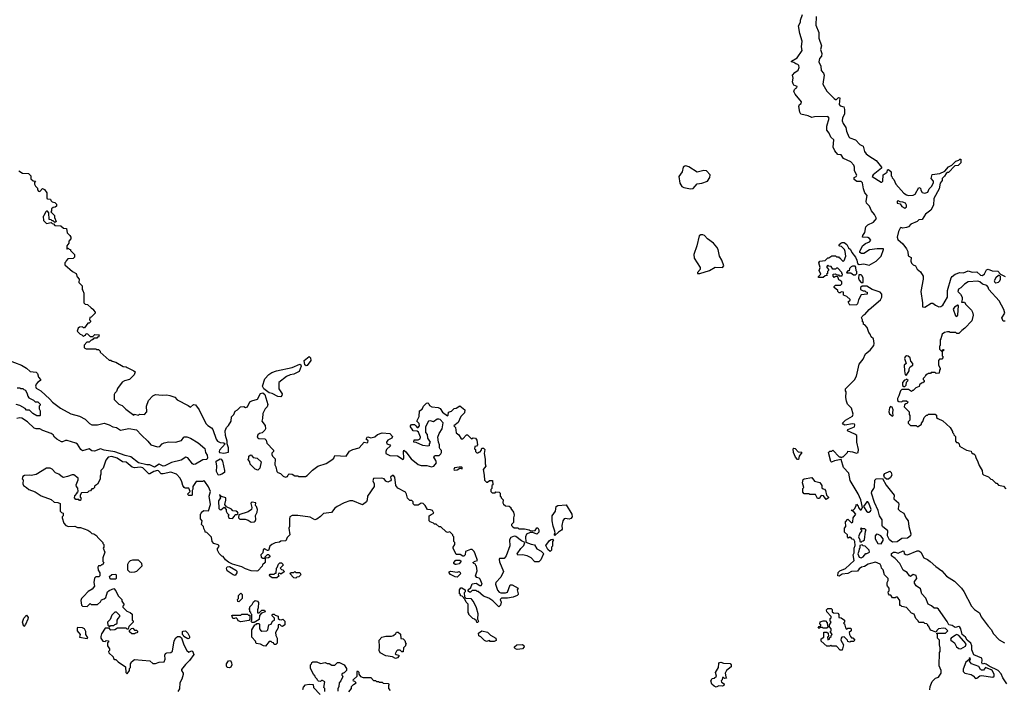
# Model space of a CAD drawing. Extents: x 1861455 to 2058065, y 200073 to 437907.
# Tile 238 of 256: x 1926833 to 1937215, y 302336 to 309401. Entities that reach past the tile are written whole.
import ezdxf

# ---------------------------------------------------------------- set-up
doc = ezdxf.new("R2010")
doc.units = 0

msp = doc.modelspace()

# ---------------------------------------------------------------- linework, layer by layer
at = {"layer": '0CON05XD'}
for points in [[(1935342, 308278), (1935368, 308362), (1935355, 308381), (1935215, 308377), (1935185, 308368), (1935145, 308386), (1935070, 308405), (1935059, 308425), (1935049, 308485), (1935054, 308506), (1935073, 308517), (1935078, 308535), (1935009, 308615), (1934997, 308645), (1935002, 308665), (1935015, 308680), (1935028, 308682), (1935030, 308695), (1934995, 308710), (1934988, 308725), (1934983, 308745), (1934990, 308785), (1934982, 308815), (1935006, 308845), (1935042, 308868), (1935053, 308897), (1935048, 308918), (1935039, 308929), (1935015, 308937), (1934995, 308951), (1934970, 308955), (1934970, 308965), (1935030, 309000), (1935083, 309075), (1935078, 309115), (1935082, 309175), (1935059, 309255), (1935046, 309335), (1935066, 309375), (1935067, 309397), (1935086, 309455)], [(1935230, 309435), (1935228, 309345), (1935258, 309265), (1935258, 309205), (1935287, 309125), (1935278, 309085), (1935292, 309045), (1935288, 309015), (1935265, 308992), (1935259, 308955), (1935280, 308910), (1935282, 308865), (1935307, 308837), (1935314, 308815), (1935302, 308722), (1935345, 308648), (1935421, 308571), (1935435, 308560), (1935445, 308560), (1935465, 308580), (1935480, 308575), (1935473, 308505), (1935485, 308493), (1935522, 308482), (1935531, 308455), (1935530, 308405), (1935507, 308365), (1935504, 308335), (1935515, 308305), (1935543, 308265), (1935550, 308225), (1935575, 308164), (1935585, 308153), (1935644, 308134), (1935691, 308085), (1935727, 308067), (1935739, 308009), (1935757, 307987), (1935786, 307966), (1935862, 307915), (1935920, 307845), (1935920, 307835), (1935831, 307765), (1935822, 307745), (1935915, 307688), (1935925, 307688), (1935933, 307697), (1935938, 307765), (1935979, 307791), (1935983, 307817), (1935995, 307820), (1936020, 307795), (1936020, 307755), (1936030, 307745), (1936032, 307732), (1936050, 307715), (1936070, 307665), (1936155, 307572), (1936183, 307553), (1936205, 307548), (1936255, 307550), (1936275, 307560), (1936315, 307630), (1936330, 307625), (1936333, 307603), (1936349, 307579), (1936375, 307571), (1936409, 307581), (1936424, 307616), (1936448, 307642), (1936469, 307681), (1936467, 307697), (1936442, 307725), (1936453, 307767), (1936535, 307778), (1936588, 307802), (1936625, 307848), (1936660, 307865), (1936705, 307910), (1936735, 307920), (1936745, 307930), (1936758, 307928), (1936758, 307892), (1936727, 307863), (1936692, 307858), (1936625, 307790), (1936615, 307790), (1936602, 307778), (1936585, 307750), (1936560, 307725), (1936558, 307705), (1936538, 307675), (1936528, 307615), (1936472, 307515), (1936468, 307445), (1936439, 307391), (1936385, 307348), (1936347, 307293), (1936315, 307288), (1936297, 307273), (1936230, 307245), (1936203, 307217), (1936185, 307208), (1936145, 307202), (1936125, 307208), (1936115, 307202), (1936099, 307165), (1936084, 307105), (1936092, 307082), (1936145, 307038), (1936185, 306982), (1936198, 306955), (1936201, 306911), (1936233, 306893), (1936230, 306855), (1936235, 306834), (1936255, 306814), (1936278, 306805), (1936295, 306770), (1936332, 306742), (1936358, 306695), (1936359, 306665), (1936333, 306535), (1936352, 306415), (1936352, 306372), (1936375, 306368), (1936445, 306412), (1936462, 306412), (1936489, 306389), (1936525, 306373), (1936545, 306374), (1936565, 306389), (1936616, 306474), (1936616, 306545), (1936654, 306676), (1936665, 306692), (1936696, 306715), (1936745, 306734), (1936785, 306730), (1936835, 306752), (1936875, 306736), (1936925, 306742), (1936965, 306707), (1936983, 306703), (1937005, 306720), (1937028, 306762), (1937045, 306770), (1937085, 306751), (1937145, 306747), (1937175, 306718), (1937225, 306691)], [(1936428, 302332), (1936433, 302367), (1936455, 302420), (1936490, 302455), (1936520, 302465), (1936548, 302505), (1936548, 302535), (1936528, 302585), (1936530, 302725), (1936540, 302735), (1936540, 302775), (1936530, 302805), (1936530, 302855), (1936510, 302875), (1936510, 302915), (1936500, 302925), (1936505, 302930), (1936595, 302930), (1936605, 302940), (1936618, 302955), (1936595, 302979), (1936575, 302982), (1936520, 302975), (1936502, 302958), (1936495, 302940), (1936435, 302960), (1936418, 302998), (1936410, 303005), (1936408, 303018), (1936398, 303028), (1936375, 303030), (1936365, 303040), (1936315, 303040), (1936308, 303058), (1936282, 303082), (1936265, 303130), (1936235, 303140), (1936185, 303200), (1936135, 303210), (1936125, 303220), (1936112, 303222), (1936112, 303272), (1936088, 303308), (1936075, 303310), (1936065, 303300), (1936035, 303300), (1936018, 303328), (1936005, 303330), (1935992, 303342), (1935990, 303365), (1936000, 303375), (1936000, 303405), (1935983, 303423), (1935980, 303435), (1935980, 303465), (1935990, 303485), (1935990, 303505), (1935952, 303545), (1935937, 303597), (1935920, 303615), (1935917, 303637), (1935905, 303658), (1935855, 303677), (1935805, 303664), (1935778, 303655), (1935739, 303631), (1935710, 303625), (1935683, 303607), (1935665, 303583), (1935602, 303578), (1935565, 303558), (1935505, 303552), (1935475, 303530), (1935460, 303535), (1935463, 303567), (1935480, 303585), (1935540, 303610), (1935632, 303695), (1935622, 303755), (1935632, 303778), (1935632, 303825), (1935642, 303855), (1935637, 303897), (1935628, 303918), (1935612, 303922), (1935598, 303938), (1935585, 303940), (1935572, 303932), (1935560, 303945), (1935560, 303965), (1935530, 303995), (1935530, 304035), (1935542, 304055), (1935540, 304105), (1935565, 304130), (1935602, 304092), (1935618, 304102), (1935620, 304145), (1935648, 304185), (1935629, 304209), (1935600, 304225), (1935625, 304230), (1935635, 304240), (1935650, 304265), (1935655, 304290), (1935675, 304270), (1935678, 304255), (1935695, 304230), (1935705, 304230), (1935720, 304255), (1935701, 304335), (1935675, 304398), (1935588, 304538), (1935575, 304617), (1935518, 304678), (1935495, 304760), (1935424, 304746), (1935393, 304733), (1935385, 304740), (1935362, 304835), (1935375, 304850), (1935395, 304850), (1935405, 304860), (1935475, 304790), (1935485, 304790), (1935495, 304780), (1935505, 304790), (1935515, 304790), (1935560, 304835), (1935565, 304850), (1935613, 304843), (1935655, 304829), (1935674, 304836), (1935676, 304865), (1935661, 304945), (1935658, 305015), (1935639, 305029), (1935560, 305065), (1935564, 305076), (1935635, 305104), (1935640, 305125), (1935636, 305135), (1935615, 305137), (1935534, 305124), (1935514, 305134), (1935508, 305145), (1935540, 305175), (1935613, 305217), (1935621, 305239), (1935602, 305302), (1935560, 305345), (1935550, 305375), (1935543, 305415), (1935548, 305475), (1935540, 305485), (1935540, 305505), (1935635, 305600), (1935655, 305640), (1935683, 305767), (1935725, 305820), (1935751, 305875), (1935801, 305915), (1935840, 305965), (1935844, 305984), (1935834, 306034), (1935810, 306055), (1935800, 306085), (1935785, 306100), (1935770, 306155), (1935745, 306180), (1935730, 306185), (1935730, 306205), (1935720, 306215), (1935720, 306235), (1935710, 306255), (1935715, 306270), (1935733, 306287), (1935745, 306290), (1935790, 306345), (1935909, 306445), (1935924, 306475), (1935925, 306505), (1935907, 306527), (1935823, 306553), (1935765, 306590), (1935715, 306590), (1935700, 306575), (1935700, 306555), (1935725, 306540), (1935745, 306540), (1935755, 306530), (1935768, 306528), (1935770, 306505), (1935705, 306500), (1935677, 306445), (1935667, 306405), (1935655, 306392), (1935585, 306390), (1935570, 306425), (1935588, 306442), (1935588, 306448), (1935555, 306480), (1935520, 306495), (1935518, 306528), (1935495, 306530), (1935485, 306520), (1935475, 306520), (1935460, 306535), (1935460, 306545), (1935420, 306575), (1935420, 306585), (1935435, 306600), (1935488, 306602), (1935500, 306615), (1935500, 306635), (1935485, 306650), (1935470, 306655), (1935458, 306688), (1935435, 306690), (1935422, 306682), (1935410, 306695), (1935410, 306715), (1935435, 306720), (1935445, 306710), (1935465, 306710), (1935475, 306700), (1935505, 306700), (1935510, 306715), (1935502, 306722), (1935500, 306735), (1935458, 306778), (1935445, 306780), (1935435, 306770), (1935405, 306770), (1935388, 306798), (1935365, 306800), (1935355, 306810), (1935340, 306795), (1935360, 306765), (1935360, 306755), (1935350, 306745), (1935350, 306725), (1935340, 306715), (1935348, 306702), (1935325, 306700), (1935305, 306680), (1935255, 306680), (1935255, 306690), (1935280, 306715), (1935262, 306755), (1935272, 306785), (1935260, 306835), (1935270, 306855), (1935325, 306860), (1935355, 306890), (1935365, 306890), (1935395, 306910), (1935435, 306910), (1935445, 306900), (1935465, 306900), (1935475, 306890), (1935485, 306890), (1935490, 306875), (1935515, 306850), (1935525, 306860), (1935542, 306905), (1935537, 306957), (1935530, 306975), (1935498, 307008), (1935482, 307012), (1935470, 307025), (1935490, 307045), (1935505, 307050), (1935525, 307050), (1935555, 307030), (1935572, 306995), (1935592, 306975), (1935608, 306945), (1935646, 306896), (1935660, 306865), (1935665, 306830), (1935685, 306820), (1935735, 306826), (1935788, 306812), (1935865, 306852), (1935918, 306905), (1935942, 306975), (1935940, 306985), (1935875, 306984), (1935795, 306974), (1935735, 306936), (1935710, 306935), (1935690, 306945), (1935690, 306955), (1935719, 307015), (1935751, 307039), (1935794, 307056), (1935807, 307075), (1935795, 307094), (1935775, 307104), (1935720, 307105), (1935722, 307125), (1935743, 307155), (1935754, 307215), (1935774, 307236), (1935836, 307264), (1935866, 307305), (1935846, 307346), (1935814, 307385), (1935794, 307434), (1935761, 307465), (1935758, 307485), (1935769, 307545), (1935745, 307575), (1935730, 307615), (1935720, 307680), (1935705, 307693), (1935658, 307695), (1935633, 307715), (1935633, 307735), (1935653, 307747), (1935658, 307762), (1935635, 307805), (1935635, 307845), (1935628, 307865), (1935595, 307902), (1935519, 307935), (1935496, 307976), (1935460, 307980), (1935426, 308016), (1935410, 308055), (1935416, 308135), (1935385, 308162), (1935369, 308205), (1935344, 308234), (1935342, 308278)], [(1933907, 307617), (1933935, 307621), (1933975, 307671), (1934025, 307678), (1934085, 307699), (1934110, 307735), (1934112, 307765), (1934073, 307805), (1934045, 307810), (1933975, 307792), (1933888, 307848), (1933855, 307860), (1933845, 307857), (1933830, 307845), (1933818, 307795), (1933784, 307746), (1933793, 307675), (1933815, 307642), (1933835, 307629), (1933907, 307617)], [(1926825, 307808), (1926863, 307783), (1926925, 307780), (1926932, 307772), (1926950, 307755), (1926952, 307722), (1926975, 307700), (1926998, 307698), (1926990, 307685), (1926990, 307665), (1927000, 307645), (1927020, 307625), (1927020, 307605), (1927032, 307592), (1927045, 307590), (1927075, 307620), (1927095, 307608), (1927118, 307575), (1927120, 307515), (1927125, 307510), (1927158, 307508), (1927160, 307495), (1927175, 307480), (1927205, 307472), (1927222, 307455), (1927222, 307435), (1927207, 307423), (1927185, 307420), (1927170, 307405), (1927170, 307385), (1927160, 307375), (1927200, 307335), (1927200, 307315), (1927218, 307272), (1927205, 307260), (1927185, 307280), (1927175, 307280), (1927165, 307290), (1927142, 307292), (1927140, 307365), (1927125, 307380), (1927115, 307380), (1927105, 307370), (1927088, 307332), (1927080, 307325), (1927083, 307283), (1927115, 307250), (1927165, 307260), (1927175, 307250), (1927188, 307248), (1927205, 307230), (1927267, 307227), (1927295, 307200), (1927328, 307198), (1927333, 307153), (1927363, 307123), (1927372, 307105), (1927372, 307088), (1927350, 307065), (1927350, 307045), (1927330, 307015), (1927330, 306985), (1927335, 306980), (1927345, 306990), (1927355, 306980), (1927368, 306978), (1927370, 306965), (1927410, 306925), (1927410, 306895), (1927395, 306880), (1927342, 306878), (1927322, 306858), (1927320, 306845), (1927310, 306835), (1927310, 306815), (1927390, 306745), (1927430, 306725), (1927438, 306688), (1927460, 306665), (1927458, 306628), (1927492, 306592), (1927490, 306555), (1927500, 306545), (1927510, 306515), (1927510, 306415), (1927525, 306400), (1927548, 306398), (1927585, 306360), (1927610, 306345), (1927610, 306335), (1927630, 306315), (1927630, 306305), (1927588, 306262), (1927572, 306258), (1927570, 306235), (1927580, 306225), (1927578, 306212), (1927565, 306200), (1927552, 306198), (1927515, 306150), (1927505, 306150), (1927495, 306160), (1927462, 306158), (1927450, 306145), (1927440, 306115), (1927472, 306082), (1927488, 306078), (1927505, 306060), (1927515, 306070), (1927528, 306072), (1927535, 306090), (1927548, 306088), (1927575, 306060), (1927605, 306060), (1927625, 306080), (1927665, 306078), (1927670, 306075), (1927665, 306050), (1927655, 306050), (1927645, 306040), (1927615, 306040), (1927608, 306032)], [(1936165, 307414), (1936184, 307425), (1936184, 307445), (1936174, 307464), (1936146, 307476), (1936115, 307478), (1936095, 307491), (1936085, 307487), (1936084, 307464), (1936115, 307458), (1936135, 307430), (1936165, 307414)], [(1934005, 306724), (1934105, 306754), (1934165, 306791), (1934243, 306787), (1934257, 306805), (1934238, 306865), (1934213, 306905), (1934197, 306975), (1934185, 307000), (1934150, 307045), (1934085, 307088), (1934054, 307124), (1934035, 307130), (1934015, 307130), (1933999, 307121), (1933974, 307015), (1933941, 306925), (1933946, 306885), (1934009, 306785), (1934007, 306765), (1933980, 306735), (1933980, 306725), (1934005, 306724)], [(1935645, 306710), (1935660, 306725), (1935660, 306745), (1935653, 306753), (1935649, 306789), (1935642, 306802), (1935615, 306802), (1935600, 306795), (1935583, 306777), (1935578, 306752), (1935565, 306750), (1935550, 306735), (1935555, 306730), (1935595, 306730), (1935625, 306710), (1935645, 306710)], [(1935725, 306630), (1935727, 306675), (1935715, 306700), (1935705, 306710), (1935682, 306708), (1935678, 306675), (1935684, 306654), (1935705, 306630), (1935725, 306630)], [(1937125, 306626), (1937155, 306633), (1937169, 306645), (1937176, 306665), (1937175, 306690), (1937163, 306703), (1937155, 306703), (1937125, 306679), (1937109, 306645), (1937113, 306633), (1937125, 306626)], [(1937225, 306220), (1937202, 306222), (1937190, 306255), (1937220, 306305), (1937210, 306345), (1937160, 306435), (1937052, 306555), (1937045, 306580), (1937030, 306595), (1936985, 306612), (1936955, 306637), (1936934, 306644), (1936835, 306634), (1936795, 306612), (1936758, 306572), (1936732, 306558), (1936726, 306535), (1936753, 306505), (1936772, 306472), (1936772, 306448), (1936762, 306422), (1936795, 306420), (1936810, 306395), (1936870, 306335), (1936880, 306315), (1936888, 306285), (1936872, 306225), (1936800, 306145), (1936767, 306123), (1936735, 306090), (1936715, 306090), (1936705, 306100), (1936645, 306100), (1936637, 306107), (1936615, 306108), (1936585, 306100), (1936560, 306085), (1936547, 306033), (1936540, 306025), (1936540, 305965), (1936530, 305955), (1936530, 305925), (1936555, 305900), (1936560, 305900), (1936562, 305918), (1936575, 305920), (1936580, 305915), (1936560, 305900), (1936560, 305855), (1936570, 305845), (1936568, 305832), (1936555, 305820), (1936532, 305818), (1936520, 305805), (1936520, 305755), (1936540, 305725), (1936540, 305715), (1936530, 305705), (1936528, 305672), (1936495, 305670), (1936485, 305680), (1936445, 305680), (1936435, 305670), (1936415, 305670), (1936405, 305660), (1936392, 305658), (1936382, 305648), (1936378, 305632), (1936360, 305615), (1936360, 305605), (1936370, 305595), (1936368, 305582), (1936355, 305570), (1936342, 305568), (1936322, 305548), (1936318, 305532), (1936282, 305518), (1936255, 305490), (1936245, 305490), (1936235, 305480), (1936205, 305500), (1936135, 305500), (1936120, 305485), (1936102, 305432), (1936090, 305405), (1936090, 305385), (1936102, 305372), (1936135, 305370), (1936145, 305380), (1936185, 305380), (1936200, 305365), (1936188, 305352), (1936175, 305350), (1936162, 305338), (1936160, 305315), (1936210, 305265), (1936210, 305235), (1936220, 305225), (1936220, 305175), (1936202, 305158), (1936200, 305145), (1936225, 305120), (1936285, 305120), (1936295, 305110), (1936305, 305110), (1936340, 305135), (1936340, 305145), (1936357, 305163), (1936370, 305205), (1936395, 305230), (1936405, 305230), (1936415, 305240), (1936485, 305240), (1936498, 305228), (1936500, 305205), (1936512, 305192), (1936565, 305170), (1936645, 305100), (1936670, 305055), (1936670, 305045), (1936680, 305035), (1936682, 305022), (1936700, 305005), (1936700, 304955), (1936712, 304942), (1936725, 304940), (1936738, 304928), (1936742, 304902), (1936815, 304860), (1936865, 304850), (1936870, 304835), (1936885, 304820), (1936895, 304820), (1936908, 304808), (1936913, 304783), (1936937, 304737), (1936948, 304698), (1936980, 304645), (1936985, 304610), (1936995, 304600), (1937048, 304578), (1937072, 304552), (1937085, 304550), (1937125, 304510), (1937135, 304510), (1937155, 304490), (1937205, 304480), (1937232, 304452)], [(1936715, 306270), (1936726, 306285), (1936730, 306385), (1936725, 306390), (1936691, 306369), (1936674, 306346), (1936700, 306275), (1936715, 306270)], [(1927608, 306032), (1927595, 306020), (1927582, 306018), (1927565, 306000), (1927542, 305998), (1927512, 305968), (1927513, 305943), (1927520, 305935), (1927535, 305930), (1927635, 305930), (1927645, 305920), (1927665, 305920), (1927680, 305905), (1927680, 305895), (1927775, 305810), (1927795, 305810), (1927808, 305798), (1927845, 305788), (1927923, 305743), (1927955, 305740), (1927965, 305730), (1928038, 305698), (1928050, 305685), (1928040, 305655), (1927990, 305605), (1927938, 305592), (1927914, 305576), (1927865, 305510), (1927855, 305480), (1927835, 305460), (1927828, 305445), (1927830, 305395), (1927880, 305345), (1927915, 305330), (1927951, 305291), (1928035, 305230), (1928045, 305238), (1928085, 305230), (1928095, 305240), (1928150, 305235), (1928172, 305265), (1928170, 305325), (1928192, 305385), (1928237, 305433), (1928265, 305448), (1928335, 305438), (1928385, 305442), (1928417, 305437), (1928467, 305417), (1928495, 305390), (1928611, 305331), (1928635, 305312), (1928665, 305340), (1928685, 305338), (1928727, 305285), (1928795, 305142), (1928815, 305118), (1928856, 305096), (1928868, 305078), (1928903, 304975), (1928918, 304955), (1928945, 304941), (1928986, 304936), (1929000, 304925), (1928941, 304859), (1928935, 304845), (1928939, 304835), (1928985, 304829), (1929035, 304840), (1929033, 304883), (1929020, 304925), (1929022, 304955), (1929002, 305015), (1929000, 305065), (1929015, 305100), (1929035, 305120), (1929062, 305165), (1929065, 305210), (1929090, 305235), (1929105, 305270), (1929130, 305285), (1929160, 305315), (1929195, 305320), (1929215, 305310), (1929235, 305317), (1929260, 305370), (1929279, 305381), (1929341, 305399), (1929373, 305457), (1929396, 305466), (1929418, 305445), (1929449, 305342), (1929443, 305317), (1929421, 305295), (1929396, 305245), (1929394, 305195), (1929386, 305166), (1929420, 305120), (1929424, 305086), (1929418, 305072), (1929388, 305042), (1929363, 305037), (1929345, 305020), (1929338, 304998), (1929355, 304982), (1929418, 304978), (1929430, 304965), (1929440, 304935), (1929508, 304858), (1929510, 304845), (1929493, 304827), (1929491, 304815), (1929500, 304795), (1929527, 304767), (1929524, 304705), (1929535, 304682), (1929545, 304634), (1929555, 304624), (1929584, 304614), (1929612, 304585), (1929635, 304573), (1929658, 304582), (1929662, 304598), (1929675, 304610), (1929707, 304607), (1929735, 304590), (1929765, 304590), (1929775, 304580), (1929845, 304582), (1929865, 304593), (1929921, 304649), (1929975, 304690), (1930065, 304720), (1930125, 304756), (1930144, 304775), (1930155, 304802), (1930275, 304797), (1930312, 304848), (1930344, 304866), (1930412, 304885), (1930465, 304944), (1930495, 304938), (1930505, 304943), (1930507, 304957), (1930486, 304975), (1930495, 304996), (1930505, 304999), (1930535, 304990), (1930579, 305001), (1930605, 305026), (1930655, 305042), (1930734, 305034), (1930763, 305005), (1930757, 304985), (1930715, 304966), (1930700, 304945), (1930703, 304925), (1930735, 304917), (1930741, 304905), (1930700, 304865), (1930692, 304845), (1930695, 304825), (1930735, 304804), (1930815, 304799), (1930875, 304760), (1930883, 304775), (1930880, 304845), (1930885, 304860), (1930905, 304842), (1930959, 304769), (1931035, 304708), (1931065, 304699), (1931125, 304696), (1931175, 304682), (1931201, 304689), (1931227, 304725), (1931222, 304752), (1931201, 304785), (1931203, 304797), (1931215, 304802), (1931257, 304803), (1931275, 304820), (1931280, 304835), (1931280, 304855), (1931265, 304870), (1931260, 304885), (1931261, 304915), (1931248, 304945), (1931243, 304995), (1931256, 305034), (1931286, 305084), (1931297, 305147), (1931265, 305183), (1931254, 305186), (1931233, 305187), (1931195, 305158), (1931165, 305170), (1931142, 305165), (1931113, 305107), (1931110, 305075), (1931110, 305045), (1931130, 305025), (1931132, 304985), (1931160, 304945), (1931150, 304925), (1931150, 304905), (1931135, 304900), (1931085, 304909), (1931012, 304942), (1930990, 304945), (1930992, 304968), (1931035, 304968), (1931055, 304980), (1931060, 304995), (1931038, 305048), (1931025, 305060), (1930982, 305062), (1930972, 305082), (1930952, 305105), (1930953, 305117), (1930965, 305130), (1930995, 305130), (1931010, 305115), (1931025, 305100), (1931035, 305100), (1931050, 305115), (1931045, 305140), (1931020, 305165), (1931046, 305214), (1931050, 305275), (1931078, 305292), (1931090, 305325), (1931123, 305357), (1931138, 305358), (1931148, 305348), (1931155, 305330), (1931180, 305315), (1931245, 305310), (1931265, 305300), (1931291, 305261), (1931345, 305220), (1931352, 305228), (1931355, 305260), (1931385, 305270), (1931415, 305300), (1931435, 305302), (1931473, 305327), (1931527, 305285), (1931522, 305255), (1931483, 305215), (1931455, 305150), (1931410, 305115), (1931427, 305097), (1931434, 305044), (1931462, 305022), (1931488, 304978), (1931505, 304980), (1931545, 305020), (1931555, 305020), (1931595, 304980), (1931615, 304988), (1931640, 304985), (1931652, 304965), (1931660, 304915), (1931648, 304902), (1931632, 304898), (1931630, 304875), (1931638, 304868), (1931640, 304845), (1931652, 304832), (1931665, 304830), (1931675, 304840), (1931688, 304842), (1931700, 304855), (1931705, 304880), (1931725, 304880), (1931737, 304867), (1931730, 304825), (1931740, 304765), (1931740, 304715), (1931748, 304692), (1931720, 304655), (1931732, 304595), (1931734, 304544), (1931755, 304522), (1931767, 304523), (1931785, 304540), (1931818, 304538), (1931820, 304495), (1931810, 304485), (1931810, 304455), (1931800, 304445), (1931800, 304425), (1931815, 304410), (1931845, 304410), (1931855, 304420), (1931888, 304418), (1931900, 304405), (1931900, 304375), (1931908, 304368), (1931910, 304355), (1931930, 304335), (1931928, 304305), (1931935, 304290), (1931955, 304272), (1931995, 304270), (1932010, 304255), (1932010, 304245), (1932040, 304205), (1932048, 304175), (1932040, 304145), (1932040, 304095), (1932020, 304075), (1932020, 304065), (1932032, 304052), (1932045, 304040), (1932085, 304040), (1932095, 304030), (1932155, 304030), (1932205, 304020), (1932215, 304012), (1932245, 304010), (1932267, 304013), (1932285, 304040), (1932295, 304040), (1932305, 304020), (1932306, 303994), (1932287, 303973), (1932245, 303990), (1932215, 303990), (1932176, 303974), (1932167, 303945), (1932168, 303888), (1932225, 303866), (1932260, 303860), (1932287, 303817), (1932330, 303795), (1932360, 303765), (1932352, 303758), (1932328, 303702), (1932307, 303683), (1932285, 303680), (1932265, 303683), (1932227, 303725), (1932185, 303746), (1932135, 303756), (1932085, 303752), (1932080, 303765), (1932118, 303822), (1932150, 303855), (1932160, 303885), (1932125, 303903), (1932065, 303948), (1932045, 303951), (1932013, 303937), (1931999, 303915), (1932000, 303850), (1931963, 303745), (1931941, 303715), (1931902, 303718), (1931893, 303715), (1931888, 303705), (1931891, 303681), (1931935, 303580), (1931905, 303521), (1931855, 303462), (1931851, 303445), (1931872, 303382), (1931890, 303360), (1931905, 303353), (1931955, 303353), (1931975, 303363), (1932005, 303439), (1932025, 303440), (1932090, 303405), (1932078, 303385), (1932090, 303345), (1932090, 303335), (1932080, 303325), (1932035, 303308), (1931975, 303298), (1931913, 303297), (1931900, 303285), (1931909, 303255), (1931904, 303225), (1931885, 303207), (1931820, 303270), (1931778, 303298), (1931725, 303318), (1931668, 303368), (1931655, 303370), (1931645, 303380), (1931605, 303380), (1931585, 303360), (1931575, 303360), (1931562, 303372), (1931560, 303385), (1931588, 303412), (1931605, 303450), (1931645, 303457), (1931685, 303430), (1931698, 303432), (1931710, 303445), (1931689, 303499), (1931679, 303509), (1931652, 303515), (1931640, 303535), (1931658, 303585), (1931650, 303635), (1931642, 303642), (1931638, 303658), (1931622, 303662), (1931610, 303675), (1931635, 303690), (1931660, 303695), (1931637, 303767), (1931625, 303790), (1931605, 303810), (1931585, 303810), (1931535, 303790), (1931530, 303755), (1931515, 303740), (1931505, 303740), (1931477, 303757), (1931435, 303760), (1931402, 303825), (1931403, 303837), (1931420, 303865), (1931420, 303885), (1931410, 303895), (1931410, 303945), (1931400, 303955), (1931400, 303965), (1931368, 303998), (1931345, 303992), (1931328, 303998), (1931275, 304050), (1931255, 304050), (1931225, 304080), (1931205, 304080), (1931195, 304090), (1931162, 304102), (1931150, 304115), (1931150, 304165), (1931172, 304182), (1931198, 304195), (1931185, 304222), (1931165, 304230), (1931132, 304232), (1931107, 304277), (1931088, 304298), (1931065, 304300), (1931035, 304280), (1930995, 304280), (1930982, 304292), (1930980, 304315), (1930968, 304328), (1930945, 304330), (1930932, 304342), (1930923, 304353), (1930913, 304395), (1930900, 304415), (1930819, 304459), (1930798, 304485), (1930787, 304575), (1930775, 304592), (1930765, 304593), (1930743, 304575), (1930748, 304545), (1930743, 304537), (1930715, 304523), (1930695, 304532), (1930675, 304557), (1930653, 304563), (1930565, 304560), (1930558, 304535), (1930570, 304505), (1930570, 304475), (1930501, 304375), (1930496, 304334), (1930488, 304315), (1930446, 304284), (1930345, 304326), (1930315, 304326), (1930255, 304304), (1930179, 304265), (1930155, 304248), (1930119, 304201), (1930038, 304192), (1930005, 304159), (1929965, 304130), (1929945, 304123), (1929895, 304151), (1929765, 304169)], [(1929855, 305750), (1929839, 305759), (1929832, 305805), (1929885, 305848), (1929899, 305835), (1929902, 305805), (1929865, 305753), (1929855, 305750)], [(1936185, 305650), (1936212, 305695), (1936213, 305717), (1936223, 305737), (1936250, 305755), (1936250, 305775), (1936228, 305798), (1936221, 305835), (1936201, 305851), (1936185, 305854), (1936171, 305845), (1936161, 305825), (1936180, 305775), (1936160, 305755), (1936161, 305695), (1936170, 305655), (1936185, 305650)], [(1926705, 305813), (1926852, 305755), (1926905, 305725), (1926945, 305688), (1927005, 305682), (1927019, 305669), (1927031, 305631), (1927053, 305605), (1927052, 305595), (1927025, 305577), (1927006, 305554), (1926999, 305535), (1927005, 305515), (1927055, 305484), (1927149, 305399), (1927178, 305365), (1927262, 305302), (1927372, 305242), (1927465, 305218), (1927525, 305188), (1927570, 305140), (1927595, 305128), (1927655, 305128), (1927723, 305143), (1927776, 305126), (1927815, 305106), (1927855, 305098), (1927895, 305071), (1927985, 305087), (1928064, 305075), (1928116, 305016), (1928185, 304955), (1928215, 304916), (1928285, 304895), (1928312, 304898), (1928334, 304926), (1928355, 304938), (1928405, 304948), (1928475, 304945), (1928540, 304960), (1928562, 304995), (1928571, 304999), (1928595, 304999), (1928635, 304985), (1928715, 304936), (1928785, 304876), (1928791, 304835), (1928810, 304805), (1928813, 304777), (1928805, 304760), (1928764, 304756), (1928685, 304710), (1928665, 304709), (1928654, 304715), (1928605, 304777), (1928585, 304787), (1928535, 304753), (1928435, 304730), (1928365, 304694), (1928345, 304690), (1928305, 304710), (1928255, 304679), (1928205, 304705), (1928175, 304703), (1928084, 304725), (1928005, 304790), (1927945, 304804), (1927835, 304842), (1927725, 304858), (1927685, 304872), (1927621, 304849), (1927595, 304854), (1927565, 304873), (1927495, 304854), (1927479, 304865), (1927441, 304921), (1927424, 304934), (1927335, 304963), (1927315, 304962), (1927285, 304949), (1927275, 304947), (1927226, 304975), (1927200, 304995), (1927185, 305020), (1927165, 305034), (1927077, 305067), (1927045, 305085), (1927005, 305085), (1926985, 305091), (1926915, 305160), (1926855, 305196), (1926835, 305202), (1926803, 305195)], [(1929585, 305422), (1929554, 305424), (1929495, 305458), (1929463, 305463), (1929408, 305508), (1929394, 305535), (1929418, 305612), (1929461, 305659), (1929492, 305678), (1929542, 305698), (1929707, 305733), (1929788, 305768), (1929799, 305759), (1929801, 305745), (1929780, 305690), (1929725, 305663), (1929685, 305655), (1929645, 305636), (1929566, 305575), (1929565, 305505), (1929600, 305455), (1929598, 305435), (1929585, 305422)], [(1936165, 305530), (1936180, 305545), (1936182, 305578), (1936200, 305595), (1936185, 305610), (1936175, 305600), (1936162, 305598), (1936140, 305575), (1936142, 305542), (1936155, 305530), (1936165, 305530)], [(1926805, 305518), (1926835, 305518), (1926845, 305510), (1926865, 305510), (1926878, 305498), (1926895, 305492), (1926912, 305455), (1926918, 305428), (1926931, 305411), (1926977, 305387), (1926995, 305370), (1927025, 305370), (1927050, 305345), (1927050, 305335), (1927040, 305325), (1927040, 305295), (1927050, 305275), (1927050, 305225), (1927045, 305220), (1927015, 305222), (1926970, 305245), (1926935, 305280), (1926905, 305282), (1926890, 305300), (1926835, 305329), (1926795, 305341)], [(1936035, 305218), (1936042, 305225), (1936039, 305255), (1936043, 305285), (1936033, 305313), (1936015, 305320), (1936003, 305305), (1935997, 305265), (1936005, 305244), (1936035, 305218)], [(1929345, 304650), (1929315, 304660), (1929262, 304712), (1929260, 304735), (1929240, 304765), (1929248, 304772), (1929250, 304795), (1929262, 304808), (1929275, 304810), (1929295, 304782), (1929337, 304775), (1929380, 304735), (1929365, 304670), (1929345, 304650)], [(1935045, 304760), (1935035, 304760), (1935012, 304785), (1934992, 304835), (1934990, 304875), (1934995, 304880), (1935008, 304878), (1935042, 304842), (1935075, 304840), (1935080, 304835), (1935053, 304797), (1935045, 304760)], [(1929765, 304169), (1929705, 304170), (1929683, 304155), (1929677, 304135), (1929678, 304055), (1929672, 304035), (1929680, 303965), (1929653, 303937), (1929638, 303902), (1929585, 303900), (1929572, 303888), (1929525, 303880), (1929490, 303865), (1929470, 303845), (1929455, 303800), (1929445, 303800), (1929415, 303820), (1929401, 303809), (1929398, 303775), (1929374, 303756), (1929380, 303730), (1929395, 303720), (1929420, 303720), (1929420, 303735), (1929445, 303760), (1929458, 303758), (1929470, 303745), (1929470, 303735), (1929457, 303723), (1929420, 303720), (1929420, 303675), (1929392, 303648), (1929390, 303635), (1929345, 303588), (1929335, 303582), (1929275, 303587), (1929215, 303607), (1929175, 303630), (1929076, 303656), (1929035, 303678), (1929004, 303704), (1928978, 303738), (1928965, 303740), (1928935, 303770), (1928918, 303805), (1928918, 303822), (1928936, 303844), (1928932, 303855), (1928925, 303862), (1928880, 303875), (1928863, 303895), (1928855, 303940), (1928805, 303990), (1928790, 303995), (1928790, 304005), (1928773, 304033), (1928770, 304055), (1928750, 304075), (1928758, 304115), (1928740, 304135), (1928740, 304185), (1928748, 304192), (1928750, 304205), (1928775, 304222), (1928825, 304220), (1928844, 304286), (1928830, 304375), (1928844, 304425), (1928825, 304471), (1928785, 304530), (1928775, 304540), (1928765, 304530), (1928695, 304530), (1928660, 304475), (1928658, 304448), (1928650, 304435), (1928650, 304385), (1928645, 304380), (1928615, 304380), (1928602, 304395), (1928630, 304425), (1928618, 304458), (1928578, 304458), (1928567, 304467), (1928553, 304485), (1928543, 304525), (1928524, 304564), (1928485, 304607), (1928425, 304629), (1928345, 304609), (1928325, 304609), (1928295, 304643), (1928285, 304645), (1928249, 304635), (1928205, 304609), (1928195, 304609), (1928132, 304672), (1928105, 304679), (1928045, 304674), (1928019, 304679), (1927955, 304734), (1927918, 304738), (1927861, 304775), (1927805, 304792), (1927765, 304787), (1927740, 304755), (1927712, 304668), (1927690, 304645), (1927690, 304605), (1927680, 304585), (1927680, 304555), (1927655, 304500), (1927622, 304478), (1927620, 304465), (1927608, 304452), (1927595, 304450), (1927578, 304432), (1927562, 304428), (1927548, 304412), (1927485, 304410), (1927472, 304385), (1927470, 304365), (1927480, 304355), (1927475, 304330), (1927465, 304330), (1927455, 304340), (1927425, 304340), (1927412, 304355), (1927413, 304377), (1927440, 304405), (1927440, 304415), (1927450, 304425), (1927447, 304457), (1927432, 304475), (1927430, 304495), (1927450, 304545), (1927450, 304565), (1927405, 304598), (1927385, 304598), (1927338, 304582), (1927295, 304570), (1927283, 304573), (1927247, 304607), (1927211, 304621), (1927175, 304660), (1927155, 304668), (1927115, 304668), (1927005, 304603), (1926955, 304592), (1926935, 304597), (1926885, 304592), (1926865, 304580), (1926858, 304558), (1926870, 304545), (1926867, 304505), (1926872, 304485), (1926906, 304466), (1926928, 304445), (1926995, 304421), (1927058, 304378), (1927165, 304338), (1927195, 304310), (1927235, 304308), (1927260, 304295), (1927260, 304215), (1927272, 304202), (1927290, 304195), (1927290, 304165), (1927280, 304155), (1927280, 304145), (1927298, 304088), (1927320, 304065), (1927347, 304053), (1927415, 304057), (1927444, 304044), (1927475, 304042), (1927550, 304015), (1927573, 304003), (1927595, 303980), (1927615, 303978), (1927646, 303956), (1927655, 303940), (1927710, 303885), (1927710, 303875), (1927720, 303865), (1927720, 303835), (1927712, 303825), (1927730, 303785), (1927710, 303725), (1927710, 303685), (1927720, 303675), (1927705, 303650), (1927695, 303650), (1927685, 303640), (1927665, 303640), (1927658, 303625), (1927662, 303595), (1927678, 303565), (1927678, 303535), (1927668, 303522), (1927635, 303522), (1927620, 303510), (1927614, 303465), (1927623, 303425), (1927598, 303392), (1927555, 303367), (1927508, 303318), (1927484, 303296), (1927478, 303275), (1927483, 303225), (1927495, 303212), (1927545, 303210), (1927575, 303240), (1927585, 303230), (1927655, 303230), (1927685, 303260), (1927695, 303280), (1927725, 303290), (1927740, 303305), (1927760, 303365), (1927775, 303380), (1927825, 303400), (1927847, 303377), (1927872, 303322), (1927910, 303285), (1927910, 303265), (1927930, 303235), (1927930, 303225), (1927920, 303215), (1927922, 303202), (1927962, 303162), (1927998, 303148), (1928018, 303128), (1928020, 303065), (1928028, 303058), (1928030, 303045), (1927982, 302998), (1927978, 302972), (1927965, 302970), (1927955, 302980), (1927865, 302980), (1927837, 302963), (1927795, 302960), (1927775, 302980), (1927735, 302980), (1927695, 302920), (1927688, 302895), (1927688, 302875), (1927710, 302845), (1927735, 302840), (1927745, 302850), (1927768, 302848), (1927770, 302835), (1927760, 302825), (1927760, 302795), (1927780, 302765), (1927780, 302745), (1927770, 302735), (1927772, 302722), (1927818, 302678), (1927822, 302662), (1927835, 302650), (1927845, 302650), (1927870, 302625), (1927950, 302575), (1927952, 302515), (1927965, 302500), (1927990, 302535), (1927990, 302555), (1928000, 302565), (1928000, 302605), (1928010, 302615), (1928012, 302628), (1928045, 302650), (1928205, 302638), (1928235, 302610), (1928245, 302608), (1928265, 302608), (1928305, 302622), (1928355, 302628), (1928366, 302654), (1928363, 302695), (1928372, 302715), (1928385, 302722), (1928427, 302723), (1928445, 302740), (1928463, 302847), (1928481, 302879), (1928498, 302892), (1928522, 302892), (1928538, 302878), (1928563, 302805), (1928596, 302746), (1928615, 302727), (1928645, 302743), (1928655, 302740), (1928668, 302705), (1928625, 302640), (1928581, 302599), (1928540, 302545), (1928540, 302535), (1928557, 302507), (1928556, 302494), (1928542, 302445), (1928522, 302405), (1928517, 302343), (1928500, 302315)], [(1928935, 304596), (1928925, 304599), (1928909, 304635), (1928910, 304690), (1928903, 304737), (1928906, 304745), (1928945, 304769), (1928956, 304765), (1928971, 304745), (1928994, 304645), (1928991, 304625), (1928965, 304605), (1928935, 304596)], [(1931415, 304650), (1931445, 304653), (1931475, 304670), (1931497, 304663), (1931500, 304675), (1931495, 304680), (1931465, 304680), (1931418, 304672), (1931410, 304655), (1931415, 304650)], [(1935973, 304553), (1935950, 304570), (1935946, 304596), (1935956, 304615), (1936006, 304637), (1936021, 304625), (1936027, 304595), (1936015, 304571), (1935995, 304554), (1935973, 304553)], [(1935335, 304340), (1935307, 304377), (1935285, 304380), (1935272, 304368), (1935265, 304350), (1935245, 304350), (1935225, 304390), (1935165, 304390), (1935155, 304400), (1935105, 304400), (1935090, 304415), (1935090, 304455), (1935100, 304465), (1935087, 304515), (1935095, 304550), (1935105, 304558), (1935185, 304570), (1935212, 304532), (1935268, 304518), (1935290, 304485), (1935292, 304462), (1935305, 304450), (1935318, 304448), (1935330, 304435), (1935340, 304385), (1935360, 304365), (1935360, 304355), (1935335, 304340)], [(1936035, 303890), (1936005, 303914), (1935984, 303955), (1935987, 304007), (1935930, 304055), (1935926, 304065), (1935928, 304125), (1935897, 304165), (1935884, 304224), (1935845, 304308), (1935816, 304405), (1935817, 304425), (1935840, 304455), (1935846, 304474), (1935848, 304542), (1935863, 304557), (1935930, 304560), (1935969, 304489), (1936054, 304385), (1936051, 304345), (1936098, 304305), (1936102, 304285), (1936094, 304245), (1936097, 304237), (1936117, 304217), (1936155, 304194), (1936176, 304146), (1936200, 304115), (1936208, 304055), (1936230, 303975), (1936227, 303955), (1936195, 303931), (1936135, 303927), (1936085, 303894), (1936035, 303890)], [(1929075, 304140), (1929098, 304162), (1929105, 304180), (1929125, 304180), (1929133, 304187), (1929137, 304193), (1929131, 304205), (1929115, 304217), (1929079, 304219), (1929065, 304236), (1929012, 304262), (1928997, 304285), (1929008, 304332), (1929006, 304356), (1928962, 304372), (1928940, 304390), (1928950, 304355), (1928928, 304325), (1928933, 304243), (1928942, 304232), (1928955, 304230), (1928988, 304258), (1929010, 304235), (1929010, 304215), (1929020, 304195), (1929040, 304175), (1929030, 304165), (1929035, 304150), (1929045, 304142), (1929075, 304140)], [(1929275, 304100), (1929305, 304102), (1929315, 304110), (1929322, 304128), (1929321, 304169), (1929338, 304205), (1929340, 304235), (1929330, 304265), (1929320, 304275), (1929322, 304305), (1929285, 304310), (1929272, 304305), (1929270, 304295), (1929281, 304255), (1929276, 304234), (1929242, 304208), (1929142, 304178), (1929140, 304145), (1929155, 304130), (1929212, 304132), (1929242, 304122), (1929275, 304100)], [(1935785, 304204), (1935805, 304215), (1935810, 304235), (1935785, 304301), (1935775, 304314), (1935765, 304314), (1935730, 304265), (1935760, 304215), (1935774, 304204), (1935785, 304204)], [(1932475, 303960), (1932470, 303965), (1932478, 303982), (1932476, 304005), (1932457, 304057), (1932448, 304115), (1932449, 304165), (1932482, 304215), (1932488, 304265), (1932506, 304274), (1932595, 304282), (1932656, 304185), (1932659, 304155), (1932645, 304140), (1932625, 304133), (1932585, 304140), (1932574, 304136), (1932561, 304115), (1932549, 304065), (1932551, 304025), (1932547, 304015), (1932514, 303996), (1932475, 303960)], [(1935705, 303890), (1935715, 303900), (1935728, 303902), (1935740, 303915), (1935750, 304005), (1935758, 304015), (1935745, 304030), (1935715, 304030), (1935705, 304040), (1935700, 304025), (1935708, 304018), (1935710, 304005), (1935692, 303985), (1935678, 303945), (1935690, 303915), (1935690, 303895), (1935705, 303890)], [(1932425, 303790), (1932402, 303812), (1932382, 303855), (1932418, 303905), (1932435, 303918), (1932455, 303920), (1932460, 303915), (1932452, 303895), (1932450, 303845), (1932440, 303835), (1932440, 303805), (1932425, 303790)], [(1935915, 303872), (1935937, 303905), (1935936, 303925), (1935913, 303955), (1935885, 303971), (1935868, 303972), (1935852, 303955), (1935854, 303924), (1935882, 303875), (1935915, 303872)], [(1935705, 303724), (1935725, 303733), (1935755, 303770), (1935765, 303768), (1935792, 303785), (1935790, 303805), (1935748, 303848), (1935725, 303850), (1935715, 303860), (1935690, 303855), (1935690, 303825), (1935683, 303817), (1935682, 303795), (1935670, 303765), (1935685, 303732), (1935705, 303724)], [(1937241, 302395), (1937198, 302458), (1937181, 302501), (1937150, 302535), (1937055, 302581), (1937025, 302603), (1937003, 302607), (1936985, 302602), (1936977, 302615), (1936982, 302645), (1936976, 302666), (1936895, 302700), (1936872, 302752), (1936872, 302795), (1936863, 302823), (1936824, 302855), (1936806, 302886), (1936769, 302915), (1936755, 302975), (1936745, 302993), (1936735, 302998), (1936695, 302988), (1936665, 303009), (1936628, 303015), (1936613, 303053), (1936521, 303181), (1936505, 303192), (1936475, 303194), (1936447, 303217), (1936412, 303235), (1936387, 303297), (1936346, 303345), (1936331, 303395), (1936285, 303428), (1936266, 303455), (1936266, 303474), (1936294, 303505), (1936286, 303536), (1936255, 303546), (1936225, 303528), (1936215, 303534), (1936189, 303569), (1936148, 303595), (1936114, 303664), (1936065, 303715), (1936026, 303745), (1936025, 303768), (1936045, 303784), (1936065, 303784), (1936095, 303771), (1936148, 303798), (1936154, 303794), (1936159, 303769), (1936175, 303759), (1936195, 303756), (1936295, 303797), (1936315, 303796), (1936334, 303785), (1936365, 303724), (1936406, 303706), (1936434, 303685), (1936491, 303631), (1936555, 303586), (1936605, 303531), (1936689, 303479), (1936762, 303405), (1936788, 303368), (1936869, 303215), (1936900, 303180), (1936954, 303144), (1936972, 303102), (1937045, 303002), (1937081, 302965), (1937096, 302925), (1937160, 302860), (1937215, 302828)], [(1928008, 303568), (1927993, 303573), (1927972, 303592), (1927973, 303657), (1927982, 303678), (1928003, 303697), (1928025, 303702), (1928082, 303702), (1928117, 303667), (1928120, 303635), (1928065, 303580), (1928045, 303572), (1928008, 303568)], [(1929545, 303513), (1929495, 303513), (1929471, 303531), (1929468, 303542), (1929475, 303550), (1929515, 303550), (1929525, 303560), (1929538, 303562), (1929540, 303615), (1929548, 303622), (1929562, 303658), (1929575, 303670), (1929595, 303670), (1929608, 303658), (1929610, 303645), (1929580, 303615), (1929592, 303602), (1929608, 303598), (1929618, 303588), (1929620, 303575), (1929585, 303550), (1929575, 303560), (1929562, 303558), (1929560, 303545), (1929570, 303535), (1929545, 303513)], [(1931435, 303652), (1931423, 303653), (1931410, 303665), (1931410, 303675), (1931432, 303698), (1931475, 303700), (1931488, 303688), (1931465, 303660), (1931435, 303652)], [(1929105, 303538), (1929083, 303543), (1929020, 303585), (1929012, 303615), (1929021, 303629), (1929045, 303632), (1929113, 303593), (1929122, 303582), (1929122, 303565), (1929105, 303538)], [(1929745, 303510), (1929722, 303512), (1929682, 303558), (1929695, 303570), (1929725, 303570), (1929735, 303580), (1929745, 303570), (1929785, 303570), (1929797, 303547), (1929795, 303540), (1929777, 303523), (1929755, 303520), (1929745, 303510)], [(1931445, 303520), (1931425, 303522), (1931375, 303548), (1931362, 303565), (1931362, 303575), (1931375, 303582), (1931445, 303572), (1931468, 303578), (1931478, 303568), (1931480, 303555), (1931445, 303520)], [(1927845, 303500), (1927795, 303500), (1927782, 303512), (1927780, 303525), (1927803, 303547), (1927845, 303550), (1927850, 303545), (1927850, 303505), (1927845, 303500)], [(1931665, 303040), (1931652, 303042), (1931648, 303058), (1931628, 303078), (1931612, 303082), (1931570, 303125), (1931570, 303135), (1931560, 303145), (1931560, 303235), (1931540, 303255), (1931528, 303288), (1931498, 303318), (1931482, 303322), (1931480, 303335), (1931470, 303345), (1931470, 303385), (1931483, 303407), (1931495, 303408), (1931530, 303385), (1931530, 303365), (1931520, 303355), (1931522, 303312), (1931538, 303298), (1931590, 303295), (1931622, 303252), (1931645, 303200), (1931662, 303135), (1931660, 303075), (1931670, 303055), (1931665, 303040)], [(1929145, 303260), (1929132, 303262), (1929130, 303285), (1929140, 303295), (1929140, 303325), (1929165, 303350), (1929177, 303337), (1929180, 303295), (1929145, 303260)], [(1929305, 303040), (1929285, 303040), (1929270, 303055), (1929280, 303065), (1929280, 303125), (1929272, 303132), (1929270, 303145), (1929260, 303155), (1929260, 303175), (1929250, 303185), (1929258, 303192), (1929260, 303205), (1929285, 303230), (1929299, 303261), (1929315, 303273), (1929340, 303265), (1929352, 303252), (1929348, 303195), (1929340, 303175), (1929342, 303142), (1929358, 303142), (1929385, 303170), (1929415, 303170), (1929420, 303155), (1929382, 303138), (1929360, 303115), (1929358, 303072), (1929305, 303040)], [(1927785, 303000), (1927792, 303008), (1927825, 303010), (1927835, 303020), (1927848, 303022), (1927860, 303035), (1927860, 303065), (1927870, 303085), (1927890, 303105), (1927890, 303115), (1927855, 303150), (1927835, 303150), (1927805, 303120), (1927787, 303073), (1927760, 303045), (1927762, 303012), (1927775, 303000), (1927785, 303000)], [(1935505, 302750), (1935485, 302750), (1935445, 302790), (1935395, 302790), (1935385, 302800), (1935375, 302790), (1935345, 302790), (1935283, 302845), (1935282, 302868), (1935310, 302885), (1935312, 302938), (1935345, 302940), (1935358, 302928), (1935360, 302895), (1935350, 302885), (1935355, 302860), (1935370, 302865), (1935372, 302878), (1935390, 302895), (1935390, 302905), (1935400, 302915), (1935380, 302945), (1935390, 302955), (1935390, 302975), (1935370, 302995), (1935370, 303015), (1935390, 303045), (1935380, 303055), (1935380, 303085), (1935388, 303092), (1935390, 303105), (1935343, 303153), (1935340, 303175), (1935355, 303190), (1935388, 303188), (1935398, 303178), (1935400, 303155), (1935412, 303142), (1935458, 303138), (1935470, 303125), (1935470, 303095), (1935495, 303090), (1935530, 303065), (1935530, 303045), (1935520, 303035), (1935528, 303028), (1935540, 302985), (1935552, 302972), (1935565, 302980), (1935595, 302980), (1935600, 302975), (1935600, 302955), (1935580, 302935), (1935583, 302913), (1935592, 302892), (1935605, 302880), (1935618, 302878), (1935640, 302855), (1935625, 302840), (1935595, 302840), (1935585, 302832), (1935565, 302840), (1935560, 302855), (1935525, 302890), (1935502, 302888), (1935493, 302877), (1935492, 302855), (1935520, 302805), (1935505, 302750)], [(1926875, 303000), (1926863, 303045), (1926875, 303088), (1926905, 303118), (1926922, 303095), (1926920, 303075), (1926895, 303020), (1926875, 303000)], [(1929165, 303050), (1929135, 303060), (1929128, 303078), (1929115, 303090), (1929098, 303082), (1929080, 303085), (1929070, 303115), (1929075, 303120), (1929165, 303120), (1929175, 303130), (1929235, 303130), (1929245, 303120), (1929258, 303118), (1929260, 303075), (1929248, 303062), (1929185, 303052), (1929165, 303050)], [(1929425, 302792), (1929404, 302794), (1929372, 302812), (1929325, 302820), (1929320, 302845), (1929280, 302885), (1929280, 302965), (1929312, 303018), (1929325, 303020), (1929335, 303030), (1929355, 303030), (1929360, 303025), (1929360, 302975), (1929372, 302962), (1929385, 302950), (1929438, 302952), (1929450, 302965), (1929460, 303015), (1929486, 303024), (1929500, 303055), (1929520, 303065), (1929518, 303088), (1929490, 303115), (1929502, 303128), (1929515, 303130), (1929525, 303120), (1929558, 303108), (1929560, 303085), (1929572, 303072), (1929595, 303070), (1929608, 303078), (1929630, 303055), (1929630, 303015), (1929605, 303000), (1929592, 303002), (1929575, 303020), (1929560, 303015), (1929560, 302985), (1929530, 302935), (1929533, 302903), (1929548, 302875), (1929548, 302822), (1929535, 302810), (1929515, 302810), (1929508, 302828), (1929495, 302830), (1929485, 302840), (1929465, 302840), (1929425, 302792)], [(1935345, 302980), (1935305, 302980), (1935295, 302990), (1935275, 302990), (1935265, 302980), (1935252, 302982), (1935262, 302998), (1935280, 303005), (1935280, 303015), (1935270, 303025), (1935272, 303048), (1935305, 303060), (1935328, 303058), (1935348, 303038), (1935350, 303005), (1935360, 302995), (1935345, 302980)], [(1927545, 302872), (1927550, 302875), (1927548, 302885), (1927531, 302915), (1927531, 302945), (1927515, 302976), (1927495, 302986), (1927445, 302990), (1927440, 302985), (1927440, 302955), (1927469, 302915), (1927465, 302885), (1927545, 302872)], [(1928045, 302920), (1928015, 302920), (1927992, 302942), (1927992, 302958), (1928012, 302978), (1928025, 302980), (1928042, 302962), (1928065, 302960), (1928078, 302948), (1928068, 302932), (1928055, 302930), (1928045, 302920)], [(1928605, 302868), (1928562, 302892), (1928560, 302905), (1928550, 302915), (1928550, 302945), (1928555, 302950), (1928582, 302952), (1928605, 302930), (1928622, 302895), (1928622, 302878), (1928615, 302872), (1928605, 302868)], [(1930795, 302662), (1930765, 302680), (1930695, 302690), (1930635, 302720), (1930622, 302745), (1930628, 302785), (1930622, 302855), (1930650, 302885), (1930695, 302898), (1930753, 302897), (1930776, 302904), (1930800, 302925), (1930805, 302940), (1930825, 302940), (1930847, 302917), (1930852, 302872), (1930875, 302870), (1930895, 302850), (1930900, 302825), (1930910, 302815), (1930902, 302808), (1930900, 302795), (1930880, 302775), (1930878, 302732), (1930862, 302732), (1930845, 302750), (1930815, 302750), (1930805, 302740), (1930792, 302712), (1930802, 302702), (1930830, 302695), (1930830, 302685), (1930815, 302670), (1930795, 302662)], [(1931835, 302842), (1931795, 302842), (1931785, 302850), (1931755, 302842), (1931733, 302853), (1931695, 302890), (1931675, 302900), (1931672, 302928), (1931705, 302952), (1931765, 302938), (1931796, 302906), (1931852, 302875), (1931857, 302853), (1931835, 302842)], [(1936755, 302764), (1936805, 302791), (1936813, 302815), (1936735, 302905), (1936715, 302914), (1936701, 302909), (1936653, 302875), (1936648, 302865), (1936650, 302855), (1936688, 302825), (1936712, 302785), (1936736, 302766), (1936755, 302764)], [(1932078, 302758), (1932060, 302765), (1932050, 302775), (1932050, 302785), (1932074, 302806), (1932135, 302809), (1932149, 302799), (1932152, 302785), (1932135, 302762), (1932078, 302758)], [(1929045, 302562), (1929022, 302565), (1929013, 302585), (1929013, 302605), (1929034, 302636), (1929055, 302640), (1929067, 302617), (1929070, 302595), (1929059, 302571), (1929045, 302562)], [(1936912, 302452), (1936925, 302454), (1936955, 302478), (1936975, 302483), (1937095, 302466), (1937109, 302475), (1937109, 302495), (1937086, 302535), (1937075, 302542), (1937015, 302565), (1936995, 302540), (1936975, 302537), (1936964, 302545), (1936945, 302578), (1936870, 302605), (1936848, 302635), (1936857, 302653), (1936855, 302668), (1936845, 302660), (1936842, 302648), (1936809, 302621), (1936781, 302549), (1936782, 302525), (1936798, 302508), (1936865, 302491), (1936885, 302480), (1936912, 302452)], [(1930050, 302315), (1930050, 302345), (1930040, 302355), (1930050, 302415), (1930025, 302430), (1930015, 302430), (1930005, 302420), (1929982, 302422), (1929972, 302432), (1929970, 302445), (1929952, 302462), (1929950, 302475), (1929930, 302495), (1929898, 302555), (1929900, 302595), (1929910, 302605), (1929912, 302618), (1929923, 302627), (1929966, 302626), (1930005, 302610), (1930055, 302620), (1930075, 302610), (1930095, 302610), (1930125, 302590), (1930155, 302590), (1930185, 302620), (1930205, 302620), (1930253, 302593), (1930280, 302555), (1930280, 302535), (1930255, 302510), (1930242, 302508), (1930230, 302495), (1930230, 302485), (1930240, 302475), (1930237, 302463), (1930220, 302425), (1930200, 302405), (1930198, 302365), (1930188, 302342), (1930188, 302318)], [(1930305, 302310), (1930330, 302345), (1930330, 302365), (1930352, 302388), (1930380, 302405), (1930368, 302418), (1930352, 302422), (1930350, 302435), (1930390, 302475), (1930390, 302525), (1930395, 302530), (1930408, 302518), (1930410, 302495), (1930425, 302470), (1930455, 302460), (1930535, 302460), (1930565, 302430), (1930585, 302430), (1930595, 302420), (1930617, 302417), (1930625, 302410), (1930655, 302410), (1930665, 302400), (1930718, 302398), (1930730, 302385), (1930720, 302375), (1930720, 302345), (1930740, 302325)], [(1934175, 302360), (1934155, 302368), (1934132, 302392), (1934122, 302425), (1934135, 302450), (1934157, 302453), (1934180, 302475), (1934170, 302515), (1934202, 302565), (1934203, 302607), (1934212, 302618), (1934225, 302622), (1934255, 302612), (1934325, 302607), (1934336, 302596), (1934336, 302574), (1934284, 302536), (1934272, 302505), (1934278, 302468), (1934287, 302453), (1934265, 302450), (1934255, 302460), (1934245, 302460), (1934240, 302435), (1934230, 302425), (1934232, 302412), (1934260, 302395), (1934258, 302375), (1934245, 302368), (1934205, 302372), (1934185, 302362), (1934175, 302360)], [(1929820, 302335), (1929825, 302360), (1929848, 302382), (1929885, 302390), (1929928, 302388), (1929930, 302355), (1930002, 302282)]]:
    msp.add_lwpolyline(points, dxfattribs=at)

doc.saveas('drawing.dxf')
